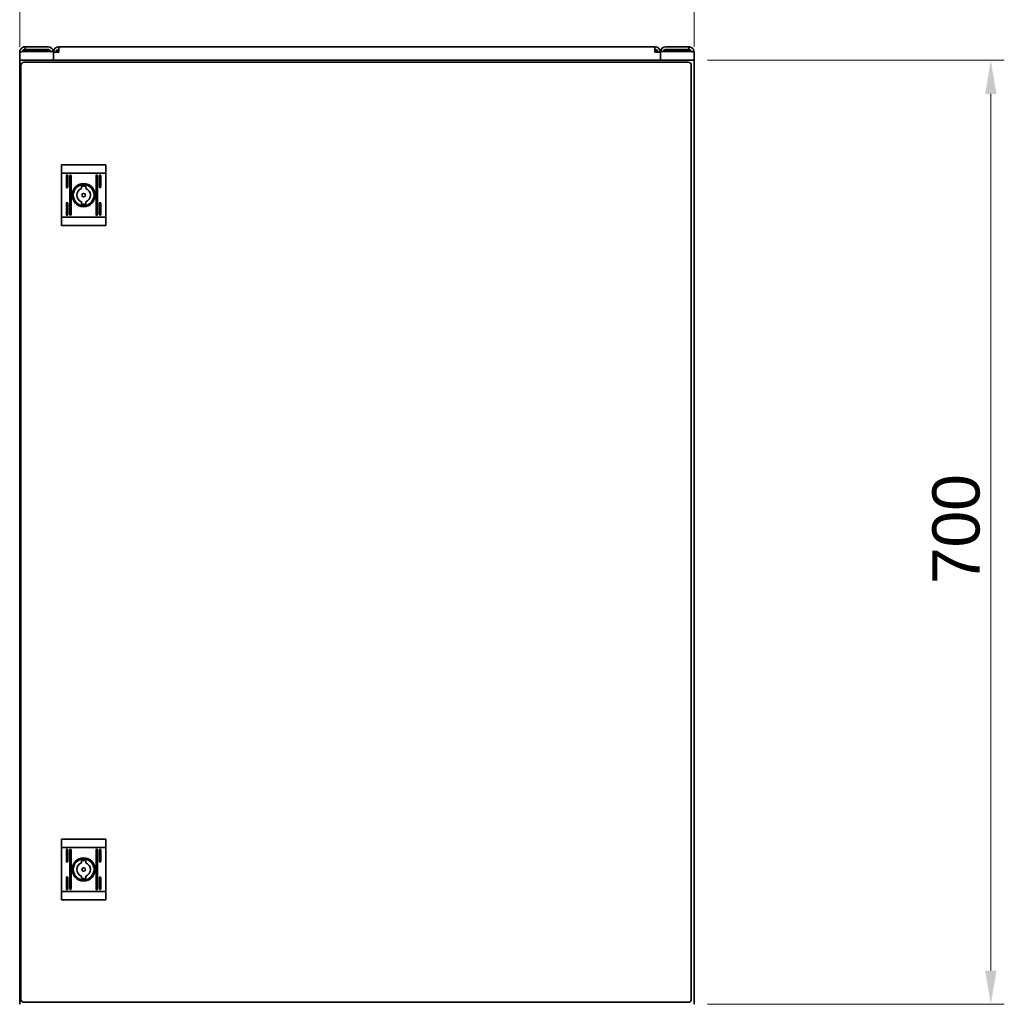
# Model space of a CAD drawing. Header units: millimetres. Extents: x 0 to 5940, y 0 to 4200.
# Tile 25 of 26: x 4368 to 5098, y 2667 to 3396. Entities that reach past the tile are written whole.
import ezdxf

# ---------------------------------------------------------------- set-up
doc = ezdxf.new("R2010")
doc.units = ezdxf.units.MM
doc.header["$LTSCALE"] = 10
doc.layers.add('Quote(ISO)', color=7, linetype='Continuous', lineweight=25, true_color=0x80ff00)
doc.layers.add('Spigoli visibili(ISO)', color=7, linetype='Continuous', lineweight=35)
doc.styles.add('Corrente-BSI', font='arial.ttf')
doc.dimstyles.new('DEFAULT-ISO', dxfattribs={"dimscale": 10, "dimtxt": 3.5, "dimasz": 2.5, "dimexe": 1, "dimexo": 1, "dimgap": 0.762, "dimtad": 1, "dimtoh": 1, "dimrnd": 1e-08, "dimtxsty": 'Corrente-BSI', "dimcen": 0.09, "dimdle": 10, "dimclrd": 7, "dimclre": 7, "dimclrt": 7, "dimazin": 2, "dimtfac": 0.571429, "dimtmove": 0, "dimatfit": 3, "dimfxl": 1, "dimtolj": 1, "dimlwd": 5, "dimlwe": 5, "dimarcsym": 0})

# ---------------------------------------------------------------- blocks, each defined once
blk = doc.blocks.new('*D17')
at = {"layer": 'Defpoints', "color": 0, "linetype": 'Continuous', "transparency": 16777216}
for p in [(4867.61, 3365.82), (5087.61, 3365.82), (4867.61, 2665.82)]:
    blk.add_point(p, dxfattribs=at)
at = {"layer": 'Quote(ISO)', "color": 7, "linetype": 'Continuous', "lineweight": 5, "transparency": 16777216}
for p, q in [((4877.61, 3365.82), (5097.61, 3365.82)), ((5087.61, 2690.82), (5087.61, 3340.82)), ((4877.61, 2665.82), (5097.61, 2665.82))]:
    blk.add_line(p, q, dxfattribs=at)
at = {"layer": 'Quote(ISO)', "color": 7, "linetype": 'Continuous', "transparency": 16777216}
for points in [[(5083.44, 3340.82), (5091.77, 3340.82), (5087.61, 3365.82)], [(5083.44, 2690.82), (5091.77, 2690.82), (5087.61, 2665.82)]]:
    blk.add_solid(points, dxfattribs=at)
at = {"layer": 'Quote(ISO)', "color": 7, "linetype": 'Continuous', "lineweight": 9, "transparency": 16777216, "insert": (5044.25, 2977.36), "char_height": 35, "attachment_point": 1, "rotation": 90, "style": 'Corrente-BSI'}
blk.add_mtext('\\A1;700', dxfattribs=at)
blk = doc.blocks.new('*D18')
at = {"layer": 'Defpoints', "color": 0, "linetype": 'Continuous', "transparency": 16777216}
for p in [(4867.61, 3465.82), (4367.61, 3365.82), (4867.61, 3365.82)]:
    blk.add_point(p, dxfattribs=at)
at = {"layer": 'Quote(ISO)', "color": 7, "linetype": 'Continuous', "lineweight": 5, "transparency": 16777216}
for p, q in [((4367.61, 3375.82), (4367.61, 3475.82)), ((4867.61, 3375.82), (4867.61, 3475.82)), ((4392.61, 3465.82), (4842.61, 3465.82))]:
    blk.add_line(p, q, dxfattribs=at)
at = {"layer": 'Quote(ISO)', "color": 7, "linetype": 'Continuous', "transparency": 16777216}
for points in [[(4392.61, 3469.99), (4392.61, 3461.66), (4367.61, 3465.82)], [(4842.61, 3469.99), (4842.61, 3461.66), (4867.61, 3465.82)]]:
    blk.add_solid(points, dxfattribs=at)
at = {"layer": 'Quote(ISO)', "color": 7, "linetype": 'Continuous', "lineweight": 9, "transparency": 16777216, "insert": (4579, 3509.18), "char_height": 35, "attachment_point": 1, "style": 'Corrente-BSI'}
blk.add_mtext('\\A1;500', dxfattribs=at)

msp = doc.modelspace()

# ---------------------------------------------------------------- linework, layer by layer
at = {"layer": 'Spigoli visibili(ISO)'}
for p, q in [((4388.606, 3375.822), (4371.606, 3375.822)), ((4371.606, 3373.822), (4371.606, 3375.822)), ((4371.606, 3373.822), (4388.606, 3373.822)), ((4371.606, 3373.057), (4371.606, 3373.822)), ((4371.606, 3373.057), (4388.606, 3373.057)), ((4396.606, 3371.822), (4396.606, 3375.822)), ((4396.606, 3375.822), (4838.606, 3375.822)), ((4838.606, 3375.822), (4838.606, 3371.822)), ((4863.606, 3375.822), (4846.606, 3375.822)), ((4863.606, 3373.822), (4846.606, 3373.822)), ((4863.606, 3373.057), (4846.606, 3373.057)), ((4863.606, 3373.822), (4863.606, 3375.822)), ((4863.606, 3373.057), (4863.606, 3373.822)), ((4367.606, 3365.822), (4367.606, 3371.822)), ((4867.606, 3365.822), (4367.606, 3365.822)), ((4367.606, 2665.822), (4367.606, 3365.822)), ((4371.606, 3372.408), (4392.606, 3372.408)), ((4392.606, 3372.408), (4392.606, 3365.822)), ((4396.606, 3371.822), (4392.606, 3371.822)), ((4392.606, 3365.822), (4392.606, 3371.822)), ((4842.606, 3371.822), (4838.606, 3371.822)), ((4842.606, 3372.408), (4863.606, 3372.408)), ((4842.606, 3365.822), (4842.606, 3372.408)), ((4842.606, 3371.822), (4842.606, 3365.822)), ((4867.606, 3371.822), (4867.606, 3365.822)), ((4867.606, 2665.822), (4867.606, 3365.822)), ((4368.526, 3362.082), (4368.526, 2669.562)), ((4863.286, 3364.322), (4370.766, 3364.322)), ((4865.526, 2669.562), (4865.526, 3362.082)), ((4398.526, 3288.322), (4398.526, 3282.154)), ((4398.526, 3288.322), (4431.526, 3288.322)), ((4431.526, 3288.322), (4431.526, 3282.154)), ((4398.526, 3249.491), (4398.526, 3282.154)), ((4398.526, 3282.154), (4431.526, 3282.154)), ((4402.276, 3280.322), (4402.276, 3271.822)), ((4403.276, 3271.822), (4403.276, 3280.322)), ((4404.776, 3280.322), (4404.776, 3251.322)), ((4405.776, 3251.322), (4405.776, 3280.322)), ((4424.276, 3280.322), (4424.276, 3251.322)), ((4425.276, 3251.322), (4425.276, 3280.322)), ((4426.776, 3280.322), (4426.776, 3271.822)), ((4427.776, 3271.822), (4427.776, 3280.322)), ((4431.526, 3249.491), (4431.526, 3282.154)), ((4413.526, 3272.404), (4413.526, 3270.697)), ((4416.526, 3270.697), (4416.526, 3272.404)), ((4419.854, 3271.885), (4419.854, 3272.264)), ((4402.276, 3259.822), (4402.276, 3251.322)), ((4403.276, 3251.322), (4403.276, 3259.822)), ((4413.526, 3260.948), (4413.526, 3259.241)), ((4416.526, 3259.241), (4416.526, 3260.948)), ((4419.854, 3259.381), (4419.854, 3259.76)), ((4426.776, 3259.822), (4426.776, 3251.322)), ((4427.776, 3251.322), (4427.776, 3259.822)), ((4398.526, 3249.491), (4398.526, 3243.322)), ((4398.526, 3249.491), (4431.526, 3249.491)), ((4431.526, 3249.491), (4431.526, 3243.322)), ((4398.526, 3243.322), (4431.526, 3243.322)), ((4398.526, 2788.322), (4398.526, 2782.154)), ((4398.526, 2788.322), (4431.526, 2788.322)), ((4398.526, 2749.491), (4398.526, 2782.154)), ((4398.526, 2782.154), (4431.526, 2782.154)), ((4431.526, 2788.322), (4431.526, 2782.154)), ((4431.526, 2749.491), (4431.526, 2782.154)), ((4402.276, 2780.322), (4402.276, 2771.822)), ((4403.276, 2771.822), (4403.276, 2780.322)), ((4404.776, 2780.322), (4404.776, 2751.322)), ((4405.776, 2751.322), (4405.776, 2780.322)), ((4424.276, 2780.322), (4424.276, 2751.322)), ((4425.276, 2751.322), (4425.276, 2780.322)), ((4426.776, 2780.322), (4426.776, 2771.822)), ((4427.776, 2771.822), (4427.776, 2780.322)), ((4413.526, 2772.404), (4413.526, 2770.697)), ((4416.526, 2770.697), (4416.526, 2772.404)), ((4419.854, 2771.885), (4419.854, 2772.264)), ((4402.276, 2759.822), (4402.276, 2751.322)), ((4403.276, 2751.322), (4403.276, 2759.822)), ((4413.526, 2760.948), (4413.526, 2759.241)), ((4416.526, 2759.241), (4416.526, 2760.948)), ((4419.854, 2759.381), (4419.854, 2759.76)), ((4426.776, 2759.822), (4426.776, 2751.322)), ((4427.776, 2751.322), (4427.776, 2759.822)), ((4398.526, 2749.491), (4398.526, 2743.322)), ((4398.526, 2749.491), (4431.526, 2749.491)), ((4431.526, 2749.491), (4431.526, 2743.322)), ((4398.526, 2743.322), (4431.526, 2743.322)), ((4370.766, 2667.322), (4863.286, 2667.322))]:
    msp.add_line(p, q, dxfattribs=at)
for centre, radius in [((4415.026, 3265.822), 8.55), ((4415.026, 3265.822), 8.05), ((4415.026, 3265.822), 7.75), ((4415.026, 3265.822), 1.3), ((4415.026, 2765.822), 8.55), ((4415.026, 2765.822), 8.05), ((4415.026, 2765.822), 7.75), ((4415.026, 2765.822), 1.3)]:
    msp.add_circle(centre, radius, dxfattribs=at)
for centre, radius, start, end in [((4388.606, 3371.822), 4, 8.421058, 90), ((4388.606, 3371.822), 2, 17.031248, 90), ((4388.606, 3371.057), 2, 42.498947, 90), ((4396.606, 3371.822), 4, 90, 180), ((4396.606, 3371.822), 2, 90, 180), ((4838.606, 3371.822), 4, 0, 90), ((4838.606, 3371.822), 2, 0, 90), ((4846.606, 3371.822), 4, 90, 171.578942), ((4846.606, 3371.822), 2, 90, 162.968752), ((4846.606, 3371.057), 2, 90, 137.501054), ((4370.766, 3362.082), 2.24, 90, 180), ((4863.286, 3362.082), 2.24, 0, 90), ((4402.776, 3280.322), 0.5, 0, 180), ((4405.276, 3280.322), 0.5, 0, 180), ((4424.776, 3280.322), 0.5, 0, 180), ((4427.276, 3280.322), 0.5, 0, 180), ((4402.776, 3271.822), 0.5, 180, 0), ((4415.026, 3265.822), 5.1, 107.104635, 252.895365), ((4415.026, 3265.822), 6.75, 77.160412, 102.839588), ((4415.026, 3265.822), 5.1, 287.104635, 72.895365), ((4427.276, 3271.822), 0.5, 180, 0), ((4402.776, 3259.822), 0.5, 0, 180), ((4415.026, 3265.822), 6.75, 257.160412, 282.839588), ((4427.276, 3259.822), 0.5, 0, 180), ((4402.776, 3251.322), 0.5, 180, 0), ((4405.276, 3251.322), 0.5, 180, 0), ((4424.776, 3251.322), 0.5, 180, 0), ((4427.276, 3251.322), 0.5, 180, 0), ((4402.776, 2780.322), 0.5, 0, 180), ((4405.276, 2780.322), 0.5, 0, 180), ((4424.776, 2780.322), 0.5, 0, 180), ((4427.276, 2780.322), 0.5, 0, 180), ((4402.776, 2771.822), 0.5, 180, 0), ((4415.026, 2765.822), 5.1, 107.104635, 252.895365), ((4415.026, 2765.822), 6.75, 77.160412, 102.839588), ((4415.026, 2765.822), 5.1, 287.104635, 72.895365), ((4427.276, 2771.822), 0.5, 180, 0), ((4402.776, 2759.822), 0.5, 0, 180), ((4427.276, 2759.822), 0.5, 0, 180), ((4415.026, 2765.822), 6.75, 257.160412, 282.839588), ((4402.776, 2751.322), 0.5, 180, 0), ((4405.276, 2751.322), 0.5, 180, 0), ((4424.776, 2751.322), 0.5, 180, 0), ((4427.276, 2751.322), 0.5, 180, 0), ((4370.766, 2669.562), 2.24, 180, 270), ((4863.286, 2669.562), 2.24, 270, 0)]:
    msp.add_arc(centre, radius, start, end, dxfattribs=at)
for points, knots in [([(4371.606, 3375.822), (4370.333, 3375.822), (4369.076, 3375.172), (4368.341, 3374.132), (4367.867, 3373.462), (4367.606, 3372.643), (4367.606, 3371.822)], [0, 0, 0, 0, 0.9551001, 0.9551001, 0.9551001, 1.5707963, 1.5707963, 1.5707963, 1.5707963]), ([(4369.648, 3372.216), (4369.777, 3372.825), (4370.197, 3373.373), (4370.763, 3373.636), (4371.026, 3373.758), (4371.316, 3373.822), (4371.606, 3373.822)], [0.1986775, 0.1986775, 0.1986775, 0.1986775, 1.1358119, 1.1358119, 1.1358119, 1.5707963, 1.5707963, 1.5707963, 1.5707963]), ([(4369.709, 3372.221), (4369.883, 3372.556), (4370.267, 3372.843), (4370.763, 3372.975), (4371.026, 3373.045), (4371.316, 3373.074), (4371.606, 3373.057)], [0.3140554, 0.3140554, 0.3140554, 0.3140554, 1.1358119, 1.1358119, 1.1358119, 1.5707963, 1.5707963, 1.5707963, 1.5707963]), ([(4396.606, 3373.237), (4395.849, 3373.052), (4395.111, 3372.535), (4394.792, 3371.865), (4394.786, 3371.851), (4394.779, 3371.837), (4394.773, 3371.822)], [0, 0, 0, 0, 1.1358119, 1.1358119, 1.1358119, 1.1597444, 1.1597444, 1.1597444, 1.1597444]), ([(4838.606, 3373.237), (4839.363, 3373.052), (4840.101, 3372.535), (4840.42, 3371.865), (4840.427, 3371.851), (4840.433, 3371.837), (4840.44, 3371.822)], [0, 0, 0, 0, 1.1358119, 1.1358119, 1.1358119, 1.1597444, 1.1597444, 1.1597444, 1.1597444]), ([(4867.606, 3371.822), (4867.606, 3373.096), (4866.956, 3374.352), (4865.916, 3375.088), (4865.246, 3375.562), (4864.427, 3375.822), (4863.606, 3375.822)], [0, 0, 0, 0, 0.9551001, 0.9551001, 0.9551001, 1.5707963, 1.5707963, 1.5707963, 1.5707963]), ([(4865.564, 3372.216), (4865.435, 3372.825), (4865.016, 3373.373), (4864.449, 3373.636), (4864.186, 3373.758), (4863.896, 3373.822), (4863.606, 3373.822)], [0.1986775, 0.1986775, 0.1986775, 0.1986775, 1.1358119, 1.1358119, 1.1358119, 1.5707963, 1.5707963, 1.5707963, 1.5707963]), ([(4865.504, 3372.221), (4865.329, 3372.556), (4864.946, 3372.843), (4864.449, 3372.975), (4864.186, 3373.045), (4863.896, 3373.074), (4863.606, 3373.057)], [0.3140554, 0.3140554, 0.3140554, 0.3140554, 1.1358119, 1.1358119, 1.1358119, 1.5707963, 1.5707963, 1.5707963, 1.5707963]), ([(4367.606, 3371.822), (4367.606, 3371.941), (4368.256, 3372.06), (4369.296, 3372.179), (4369.966, 3372.255), (4370.785, 3372.332), (4371.606, 3372.408)], [0, 0, 0, 0, 0.9551001, 0.9551001, 0.9551001, 1.5707963, 1.5707963, 1.5707963, 1.5707963]), ([(4863.606, 3372.408), (4864.88, 3372.289), (4866.136, 3372.171), (4866.872, 3372.052), (4867.346, 3371.975), (4867.606, 3371.899), (4867.606, 3371.822)], [0, 0, 0, 0, 0.9551001, 0.9551001, 0.9551001, 1.5707963, 1.5707963, 1.5707963, 1.5707963])]:
    msp.add_open_spline(points, degree=3, knots=knots, dxfattribs=at)

# ---------------------------------------------------------------- dimensions: what is measured, and where the dimension line sits
at = {"layer": 'Quote(ISO)', "color": 7, "linetype": 'Continuous', "lineweight": 9}
dim = msp.add_linear_dim(base=(4867.606, 3465.822), p1=(4367.606, 3365.822), p2=(4867.606, 3365.822), dimstyle='DEFAULT-ISO', override={"dimgap": 0.762, "dimtoh": 0, "dimdec": 2, "dimtol": 0, "dimlim": 0, "dimtp": 0, "dimtm": 0, "dimtdec": 2, "dimtofl": 0, "dimatfit": 1}, dxfattribs=at)
dim.commit()
dim.dimension.update_dxf_attribs({"geometry": '*D18', "text_midpoint": (4617.606, 3465.822), "dimtype": 160})
dim = msp.add_linear_dim(base=(5087.606, 3365.822), p1=(4867.606, 2665.822), p2=(4867.606, 3365.822), angle=90, dimstyle='DEFAULT-ISO', override={"dimgap": 0.762, "dimtoh": 0, "dimdec": 2, "dimtol": 0, "dimlim": 0, "dimtp": 0, "dimtm": 0, "dimtdec": 2, "dimtofl": 0, "dimatfit": 1}, dxfattribs=at)
dim.commit()
dim.dimension.update_dxf_attribs({"geometry": '*D17', "text_midpoint": (5087.606, 3015.822), "dimtype": 160})

doc.saveas('drawing.dxf')
